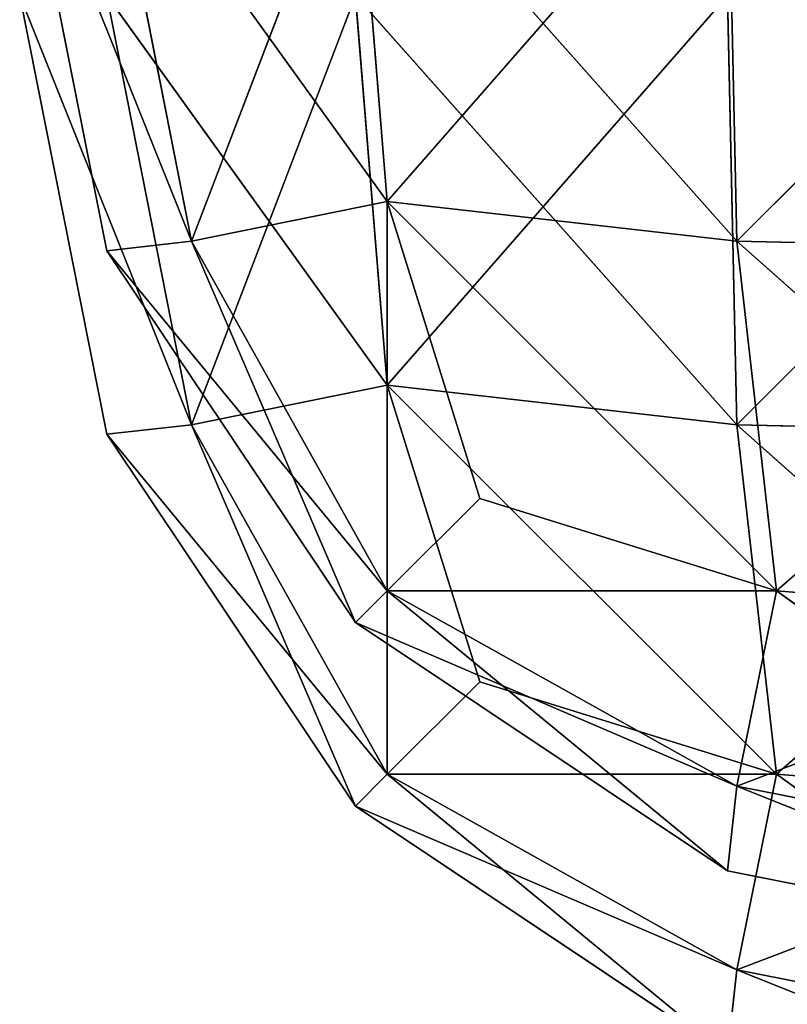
# Model space of a CAD drawing. Extents: x -0.5 to 26.9, y -0.4 to 1.1.
# Tile 4 of 111: x -0.45518 to -0.45192, y -0.33094 to -0.32677. Entities that reach past the tile are written whole.
import ezdxf

# ---------------------------------------------------------------- set-up
doc = ezdxf.new("R2010")
doc.units = 0
doc.layers.get('0').update_dxf_attribs({"color": 13, "linetype": 'CONTINUOUS'})

# ---------------------------------------------------------------- blocks, each defined once
blk = doc.blocks.new('GROUP3_1')
for p, q in [((-0.454807, -0.3277501, 0.7003501), (-0.4551767, -0.3258911, 0.7003501)), ((-0.4551767, -0.3258911, 0.7003501), (-0.4544481, -0.3277101, 0.6985312)), ((-0.454807, -0.3277501, 1.8214167), (-0.4551767, -0.3258911, 1.8214167)), ((-0.4551767, -0.3258911, 1.8214167), (-0.4544481, -0.3277101, 1.8232356)), ((-0.4544481, -0.3277101, 0.6985312), (-0.454807, -0.3258911, 0.6984912)), ((-0.454807, -0.3258911, 1.8232755), (-0.4536192, -0.3275417, 1.8247169)), ((-0.454807, -0.3258911, 1.8232755), (-0.4544481, -0.3277101, 1.8232356)), ((-0.4537539, -0.3258911, 0.6969152), (-0.4544481, -0.3277101, 0.6985312)), ((-0.4536192, -0.3275417, 0.6970499), (-0.4537539, -0.3258911, 0.6969152)), ((-0.4536192, -0.3275417, 1.8247169), (-0.4537539, -0.3258911, 1.8248516)), ((-0.4537539, -0.3258911, 1.8248516), (-0.452138, -0.3277101, 1.8255457)), ((-0.452178, -0.3258911, 0.6958622), (-0.4536192, -0.3275417, 0.6970499)), ((-0.452178, -0.3258911, 0.6958622), (-0.452138, -0.3277101, 0.696221)), ((-0.452178, -0.3258911, 1.8259046), (-0.452138, -0.3277101, 1.8255457)), ((-0.450319, -0.3258911, 1.8262744), (-0.452138, -0.3277101, 1.8255457)), ((-0.4544481, -0.3277101, 0.6985312), (-0.4536192, -0.3275417, 0.6970499)), ((-0.4544481, -0.3277101, 1.8232356), (-0.4536192, -0.3275417, 1.8247169)), ((-0.4536192, -0.3275417, 0.6970499), (-0.4536192, -0.3291913, 0.6986996)), ((-0.4536192, -0.3275417, 0.6970499), (-0.4532277, -0.3287999, 0.6974414)), ((-0.452138, -0.3277101, 0.696221), (-0.4536192, -0.3275417, 0.6970499)), ((-0.452138, -0.3277101, 1.8255457), (-0.4536192, -0.3275417, 1.8247169)), ((-0.4536192, -0.3275417, 1.8247169), (-0.4519695, -0.3291913, 1.8247169)), ((-0.4536192, -0.3275417, 1.8247169), (-0.4532277, -0.3287999, 1.8243255)), ((-0.4519695, -0.3291913, 0.6970499), (-0.4536192, -0.3275417, 0.6970499)), ((-0.4536192, -0.3291913, 1.8230672), (-0.4536192, -0.3275417, 1.8247169)), ((-0.454807, -0.3277501, 0.7003501), (-0.4544481, -0.3277101, 0.6985312)), ((-0.4544481, -0.3277101, 1.8232356), (-0.454807, -0.3277501, 1.8214167)), ((-0.4536192, -0.3291913, 0.6986996), (-0.4544481, -0.3277101, 0.6985312)), ((-0.4537539, -0.3293261, 1.8214167), (-0.4544481, -0.3277101, 1.8232356)), ((-0.4536192, -0.3291913, 1.8230672), (-0.4544481, -0.3277101, 1.8232356)), ((-0.452138, -0.3277101, 0.696221), (-0.450319, -0.3277501, 0.6958622)), ((-0.450319, -0.3293261, 0.6969152), (-0.452138, -0.3277101, 0.696221)), ((-0.4519695, -0.3291913, 0.6970499), (-0.452138, -0.3277101, 0.696221)), ((-0.4519695, -0.3291913, 1.8247169), (-0.452138, -0.3277101, 1.8255457)), ((-0.452138, -0.3277101, 1.8255457), (-0.450319, -0.3277501, 1.8259046)), ((-0.4537539, -0.3293261, 0.7003501), (-0.454807, -0.3277501, 0.7003501)), ((-0.454807, -0.3277501, 0.7003501), (-0.4536192, -0.3291913, 0.6986996)), ((-0.454807, -0.3277501, 1.8214167), (-0.4537539, -0.3293261, 1.8214167)), ((-0.454807, -0.3277501, 1.8214167), (-0.454807, -0.3277501, 0.7003501)), ((-0.450319, -0.3277501, 1.8259046), (-0.4519695, -0.3291913, 1.8247169)), ((-0.4532277, -0.3287999, 0.6974414), (-0.4536192, -0.3291913, 0.6986996)), ((-0.4532277, -0.3287999, 1.8243255), (-0.4536192, -0.3291913, 1.8230672)), ((-0.4532277, -0.3287999, 0.6974414), (-0.4519695, -0.3291913, 0.6970499)), ((-0.4532277, -0.3287999, 1.8243255), (-0.4519695, -0.3291913, 1.8247169)), ((-0.4536192, -0.3291913, 0.6986996), (-0.4537539, -0.3293261, 0.7003501)), ((-0.4537539, -0.3293261, 1.8214167), (-0.4536192, -0.3291913, 1.8230672)), ((-0.452138, -0.3300202, 0.6985312), (-0.4536192, -0.3291913, 0.6986996)), ((-0.4536192, -0.3291913, 0.6986996), (-0.4519695, -0.3291913, 0.6970499)), ((-0.4536192, -0.3291913, 1.8230672), (-0.452138, -0.3300202, 1.8232356)), ((-0.4519695, -0.3291913, 1.8247169), (-0.4536192, -0.3291913, 1.8230672)), ((-0.452178, -0.3303791, 1.8214167), (-0.4536192, -0.3291913, 1.8230672)), ((-0.4519695, -0.3291913, 0.6970499), (-0.452138, -0.3300202, 0.6985312)), ((-0.452138, -0.3300202, 1.8232356), (-0.4519695, -0.3291913, 1.8247169)), ((-0.450319, -0.3293261, 0.6969152), (-0.4519695, -0.3291913, 0.6970499)), ((-0.450319, -0.3303791, 0.6984912), (-0.4519695, -0.3291913, 0.6970499)), ((-0.450319, -0.3293261, 1.8248516), (-0.4519695, -0.3291913, 1.8247169)), ((-0.452178, -0.3303791, 0.7003501), (-0.4537539, -0.3293261, 0.7003501)), ((-0.4537539, -0.3293261, 0.7003501), (-0.452138, -0.3300202, 0.6985312)), ((-0.452178, -0.3303791, 1.8214167), (-0.4537539, -0.3293261, 1.8214167)), ((-0.4537539, -0.3293261, 1.8214167), (-0.4537539, -0.3293261, 0.7003501)), ((-0.450319, -0.3293261, 1.8248516), (-0.452138, -0.3300202, 1.8232356)), ((-0.452138, -0.3300202, 0.6985312), (-0.452178, -0.3303791, 0.7003501)), ((-0.452178, -0.3303791, 1.8214167), (-0.452138, -0.3300202, 1.8232356)), ((-0.452138, -0.3300202, 0.6985312), (-0.450319, -0.3303791, 0.6984912)), ((-0.450319, -0.3307489, 0.7003501), (-0.452138, -0.3300202, 0.6985312)), ((-0.452138, -0.3300202, 1.8232356), (-0.450319, -0.3303791, 1.8232755)), ((-0.450319, -0.3307489, 1.8214167), (-0.452138, -0.3300202, 1.8232356)), ((-0.450319, -0.3307489, 0.7003501), (-0.452178, -0.3303791, 0.7003501)), ((-0.452178, -0.3303791, 0.7003501), (-0.452178, -0.3303791, 1.8214167)), ((-0.452178, -0.3303791, 1.8214167), (-0.450319, -0.3307489, 1.8214167))]:
    blk.add_line(p, q)
at = {"color": 7}
mesh = blk.add_polyface(dxfattribs=at)
corners = [(-0.4551767, -0.3258911, 0.7003501), (-0.4544481, -0.3277101, 0.6985312), (-0.454807, -0.3277501, 0.7003501)]
mesh.append_faces([[corners[k] for k in face] for face in [(0, 1, 2)]], dxfattribs={"color": 7})
mesh = blk.add_polyface(dxfattribs=at)
corners = [(-0.454807, -0.3258911, 0.6984912), (-0.4544481, -0.3277101, 0.6985312), (-0.4551767, -0.3258911, 0.7003501)]
mesh.append_faces([[corners[k] for k in face] for face in [(0, 1, 2)]], dxfattribs={"color": 7})
mesh = blk.add_polyface(dxfattribs=at)
corners = [(-0.4551767, -0.3258911, 1.8214167), (-0.454807, -0.3277501, 0.7003501), (-0.454807, -0.3277501, 1.8214167), (-0.4551767, -0.3258911, 0.7003501)]
mesh.append_faces([[corners[k] for k in face] for face in [(0, 1, 2), (1, 0, 3)]], dxfattribs={"vtx0": -1, "color": 7})
mesh = blk.add_polyface(dxfattribs=at)
corners = [(-0.4551767, -0.3258911, 1.8214167), (-0.4544481, -0.3277101, 1.8232356), (-0.454807, -0.3258911, 1.8232755)]
mesh.append_faces([[corners[k] for k in face] for face in [(0, 1, 2)]], dxfattribs={"color": 7})
mesh = blk.add_polyface(dxfattribs=at)
corners = [(-0.4551767, -0.3258911, 1.8214167), (-0.454807, -0.3277501, 1.8214167), (-0.4544481, -0.3277101, 1.8232356)]
mesh.append_faces([[corners[k] for k in face] for face in [(0, 1, 2)]], dxfattribs={"color": 7})
mesh = blk.add_polyface(dxfattribs=at)
corners = [(-0.4537539, -0.3258911, 0.6969152), (-0.4544481, -0.3277101, 0.6985312), (-0.454807, -0.3258911, 0.6984912)]
mesh.append_faces([[corners[k] for k in face] for face in [(0, 1, 2)]], dxfattribs={"color": 7})
mesh = blk.add_polyface(dxfattribs=at)
corners = [(-0.454807, -0.3258911, 1.8232755), (-0.4536192, -0.3275417, 1.8247169), (-0.4537539, -0.3258911, 1.8248516)]
mesh.append_faces([[corners[k] for k in face] for face in [(0, 1, 2)]], dxfattribs={"color": 7})
mesh = blk.add_polyface(dxfattribs=at)
corners = [(-0.454807, -0.3258911, 1.8232755), (-0.4544481, -0.3277101, 1.8232356), (-0.4536192, -0.3275417, 1.8247169)]
mesh.append_faces([[corners[k] for k in face] for face in [(0, 1, 2)]], dxfattribs={"color": 7})
mesh = blk.add_polyface(dxfattribs=at)
corners = [(-0.4537539, -0.3258911, 0.6969152), (-0.4536192, -0.3275417, 0.6970499), (-0.4544481, -0.3277101, 0.6985312)]
mesh.append_faces([[corners[k] for k in face] for face in [(0, 1, 2)]], dxfattribs={"color": 7})
mesh = blk.add_polyface(dxfattribs=at)
corners = [(-0.452178, -0.3258911, 0.6958622), (-0.4536192, -0.3275417, 0.6970499), (-0.4537539, -0.3258911, 0.6969152)]
mesh.append_faces([[corners[k] for k in face] for face in [(0, 1, 2)]], dxfattribs={"color": 7})
mesh = blk.add_polyface(dxfattribs=at)
corners = [(-0.452138, -0.3277101, 1.8255457), (-0.452178, -0.3258911, 1.8259046), (-0.4537539, -0.3258911, 1.8248516)]
mesh.append_faces([[corners[k] for k in face] for face in [(0, 1, 2)]], dxfattribs={"color": 7})
mesh = blk.add_polyface(dxfattribs=at)
corners = [(-0.452138, -0.3277101, 1.8255457), (-0.4537539, -0.3258911, 1.8248516), (-0.4536192, -0.3275417, 1.8247169)]
mesh.append_faces([[corners[k] for k in face] for face in [(0, 1, 2)]], dxfattribs={"color": 7})
mesh = blk.add_polyface(dxfattribs=at)
corners = [(-0.452138, -0.3277101, 0.696221), (-0.4536192, -0.3275417, 0.6970499), (-0.452178, -0.3258911, 0.6958622)]
mesh.append_faces([[corners[k] for k in face] for face in [(0, 1, 2)]], dxfattribs={"color": 7})
mesh = blk.add_polyface(dxfattribs=at)
corners = [(-0.450319, -0.3258911, 0.6954924), (-0.452138, -0.3277101, 0.696221), (-0.452178, -0.3258911, 0.6958622), (-0.450319, -0.3277501, 0.6958622)]
mesh.append_faces([[corners[k] for k in face] for face in [(0, 1, 2), (1, 0, 3)]], dxfattribs={"vtx0": -1, "color": 7})
mesh = blk.add_polyface(dxfattribs=at)
corners = [(-0.450319, -0.3258911, 1.8262744), (-0.452178, -0.3258911, 1.8259046), (-0.452138, -0.3277101, 1.8255457)]
mesh.append_faces([[corners[k] for k in face] for face in [(0, 1, 2)]], dxfattribs={"color": 7})
mesh = blk.add_polyface(dxfattribs=at)
corners = [(-0.450319, -0.3258911, 1.8262744), (-0.452138, -0.3277101, 1.8255457), (-0.450319, -0.3277501, 1.8259046)]
mesh.append_faces([[corners[k] for k in face] for face in [(0, 1, 2)]], dxfattribs={"color": 7})
mesh = blk.add_polyface(dxfattribs=at)
corners = [(-0.4536192, -0.3275417, 0.6970499), (-0.4536192, -0.3291913, 0.6986996), (-0.4544481, -0.3277101, 0.6985312)]
mesh.append_faces([[corners[k] for k in face] for face in [(0, 1, 2)]], dxfattribs={"color": 7})
mesh = blk.add_polyface(dxfattribs=at)
corners = [(-0.4536192, -0.3275417, 1.8247169), (-0.4544481, -0.3277101, 1.8232356), (-0.4536192, -0.3291913, 1.8230672)]
mesh.append_faces([[corners[k] for k in face] for face in [(0, 1, 2)]], dxfattribs={"color": 7})
mesh = blk.add_polyface(dxfattribs=at)
corners = [(-0.4536192, -0.3275417, 0.6970499), (-0.4532277, -0.3287999, 0.6974414), (-0.4536192, -0.3291913, 0.6986996)]
mesh.append_faces([[corners[k] for k in face] for face in [(0, 1, 2)]], dxfattribs={"color": 7})
mesh = blk.add_polyface(dxfattribs=at)
corners = [(-0.4519695, -0.3291913, 1.8247169), (-0.452138, -0.3277101, 1.8255457), (-0.4536192, -0.3275417, 1.8247169)]
mesh.append_faces([[corners[k] for k in face] for face in [(0, 1, 2)]], dxfattribs={"color": 7})
mesh = blk.add_polyface(dxfattribs=at)
corners = [(-0.4519695, -0.3291913, 1.8247169), (-0.4536192, -0.3275417, 1.8247169), (-0.4532277, -0.3287999, 1.8243255)]
mesh.append_faces([[corners[k] for k in face] for face in [(0, 1, 2)]], dxfattribs={"color": 7})
mesh = blk.add_polyface(dxfattribs=at)
corners = [(-0.4519695, -0.3291913, 0.6970499), (-0.4536192, -0.3275417, 0.6970499), (-0.452138, -0.3277101, 0.696221)]
mesh.append_faces([[corners[k] for k in face] for face in [(0, 1, 2)]], dxfattribs={"color": 7})
mesh = blk.add_polyface(dxfattribs=at)
corners = [(-0.4519695, -0.3291913, 0.6970499), (-0.4532277, -0.3287999, 0.6974414), (-0.4536192, -0.3275417, 0.6970499)]
mesh.append_faces([[corners[k] for k in face] for face in [(0, 1, 2)]], dxfattribs={"color": 7})
mesh = blk.add_polyface(dxfattribs=at)
corners = [(-0.4536192, -0.3275417, 1.8247169), (-0.4536192, -0.3291913, 1.8230672), (-0.4532277, -0.3287999, 1.8243255)]
mesh.append_faces([[corners[k] for k in face] for face in [(0, 1, 2)]], dxfattribs={"color": 7})
mesh = blk.add_polyface(dxfattribs=at)
corners = [(-0.4544481, -0.3277101, 0.6985312), (-0.4536192, -0.3291913, 0.6986996), (-0.454807, -0.3277501, 0.7003501)]
mesh.append_faces([[corners[k] for k in face] for face in [(0, 1, 2)]], dxfattribs={"color": 7})
mesh = blk.add_polyface(dxfattribs=at)
corners = [(-0.4544481, -0.3277101, 1.8232356), (-0.454807, -0.3277501, 1.8214167), (-0.4537539, -0.3293261, 1.8214167)]
mesh.append_faces([[corners[k] for k in face] for face in [(0, 1, 2)]], dxfattribs={"color": 7})
mesh = blk.add_polyface(dxfattribs=at)
corners = [(-0.4544481, -0.3277101, 1.8232356), (-0.4537539, -0.3293261, 1.8214167), (-0.4536192, -0.3291913, 1.8230672)]
mesh.append_faces([[corners[k] for k in face] for face in [(0, 1, 2)]], dxfattribs={"color": 7})
mesh = blk.add_polyface(dxfattribs=at)
corners = [(-0.450319, -0.3293261, 0.6969152), (-0.452138, -0.3277101, 0.696221), (-0.450319, -0.3277501, 0.6958622)]
mesh.append_faces([[corners[k] for k in face] for face in [(0, 1, 2)]], dxfattribs={"color": 7})
mesh = blk.add_polyface(dxfattribs=at)
corners = [(-0.450319, -0.3293261, 0.6969152), (-0.4519695, -0.3291913, 0.6970499), (-0.452138, -0.3277101, 0.696221)]
mesh.append_faces([[corners[k] for k in face] for face in [(0, 1, 2)]], dxfattribs={"color": 7})
mesh = blk.add_polyface(dxfattribs=at)
corners = [(-0.450319, -0.3277501, 1.8259046), (-0.452138, -0.3277101, 1.8255457), (-0.4519695, -0.3291913, 1.8247169)]
mesh.append_faces([[corners[k] for k in face] for face in [(0, 1, 2)]], dxfattribs={"color": 7})
mesh = blk.add_polyface(dxfattribs=at)
corners = [(-0.454807, -0.3277501, 0.7003501), (-0.4536192, -0.3291913, 0.6986996), (-0.4537539, -0.3293261, 0.7003501)]
mesh.append_faces([[corners[k] for k in face] for face in [(0, 1, 2)]], dxfattribs={"color": 7})
mesh = blk.add_polyface(dxfattribs=at)
corners = [(-0.454807, -0.3277501, 1.8214167), (-0.4537539, -0.3293261, 0.7003501), (-0.4537539, -0.3293261, 1.8214167), (-0.454807, -0.3277501, 0.7003501)]
mesh.append_faces([[corners[k] for k in face] for face in [(0, 1, 2), (1, 0, 3)]], dxfattribs={"vtx0": -1, "color": 7})
mesh = blk.add_polyface(dxfattribs=at)
corners = [(-0.450319, -0.3277501, 1.8259046), (-0.4519695, -0.3291913, 1.8247169), (-0.450319, -0.3293261, 1.8248516)]
mesh.append_faces([[corners[k] for k in face] for face in [(0, 1, 2)]], dxfattribs={"color": 7})
mesh = blk.add_polyface(dxfattribs=at)
corners = [(-0.4536192, -0.3291913, 0.6986996), (-0.4532277, -0.3287999, 0.6974414), (-0.4519695, -0.3291913, 0.6970499)]
mesh.append_faces([[corners[k] for k in face] for face in [(0, 1, 2)]], dxfattribs={"color": 7})
mesh = blk.add_polyface(dxfattribs=at)
corners = [(-0.4519695, -0.3291913, 1.8247169), (-0.4532277, -0.3287999, 1.8243255), (-0.4536192, -0.3291913, 1.8230672)]
mesh.append_faces([[corners[k] for k in face] for face in [(0, 1, 2)]], dxfattribs={"color": 7})
mesh = blk.add_polyface(dxfattribs=at)
corners = [(-0.4537539, -0.3293261, 0.7003501), (-0.4536192, -0.3291913, 0.6986996), (-0.452138, -0.3300202, 0.6985312)]
mesh.append_faces([[corners[k] for k in face] for face in [(0, 1, 2)]], dxfattribs={"color": 7})
mesh = blk.add_polyface(dxfattribs=at)
corners = [(-0.4536192, -0.3291913, 1.8230672), (-0.4537539, -0.3293261, 1.8214167), (-0.452178, -0.3303791, 1.8214167)]
mesh.append_faces([[corners[k] for k in face] for face in [(0, 1, 2)]], dxfattribs={"color": 7})
mesh = blk.add_polyface(dxfattribs=at)
corners = [(-0.4536192, -0.3291913, 0.6986996), (-0.4519695, -0.3291913, 0.6970499), (-0.452138, -0.3300202, 0.6985312)]
mesh.append_faces([[corners[k] for k in face] for face in [(0, 1, 2)]], dxfattribs={"color": 7})
mesh = blk.add_polyface(dxfattribs=at)
corners = [(-0.4519695, -0.3291913, 1.8247169), (-0.4536192, -0.3291913, 1.8230672), (-0.452138, -0.3300202, 1.8232356)]
mesh.append_faces([[corners[k] for k in face] for face in [(0, 1, 2)]], dxfattribs={"color": 7})
mesh = blk.add_polyface(dxfattribs=at)
corners = [(-0.452138, -0.3300202, 1.8232356), (-0.4536192, -0.3291913, 1.8230672), (-0.452178, -0.3303791, 1.8214167)]
mesh.append_faces([[corners[k] for k in face] for face in [(0, 1, 2)]], dxfattribs={"color": 7})
mesh = blk.add_polyface(dxfattribs=at)
corners = [(-0.452138, -0.3300202, 0.6985312), (-0.4519695, -0.3291913, 0.6970499), (-0.450319, -0.3303791, 0.6984912)]
mesh.append_faces([[corners[k] for k in face] for face in [(0, 1, 2)]], dxfattribs={"color": 7})
mesh = blk.add_polyface(dxfattribs=at)
corners = [(-0.450319, -0.3293261, 1.8248516), (-0.4519695, -0.3291913, 1.8247169), (-0.452138, -0.3300202, 1.8232356)]
mesh.append_faces([[corners[k] for k in face] for face in [(0, 1, 2)]], dxfattribs={"color": 7})
mesh = blk.add_polyface(dxfattribs=at)
corners = [(-0.450319, -0.3303791, 0.6984912), (-0.4519695, -0.3291913, 0.6970499), (-0.450319, -0.3293261, 0.6969152)]
mesh.append_faces([[corners[k] for k in face] for face in [(0, 1, 2)]], dxfattribs={"color": 7})
mesh = blk.add_polyface(dxfattribs=at)
corners = [(-0.4537539, -0.3293261, 0.7003501), (-0.452138, -0.3300202, 0.6985312), (-0.452178, -0.3303791, 0.7003501)]
mesh.append_faces([[corners[k] for k in face] for face in [(0, 1, 2)]], dxfattribs={"color": 7})
mesh = blk.add_polyface(dxfattribs=at)
corners = [(-0.452178, -0.3303791, 1.8214167), (-0.4537539, -0.3293261, 0.7003501), (-0.452178, -0.3303791, 0.7003501), (-0.4537539, -0.3293261, 1.8214167)]
mesh.append_faces([[corners[k] for k in face] for face in [(0, 1, 2), (1, 0, 3)]], dxfattribs={"vtx0": -1, "color": 7})
mesh = blk.add_polyface(dxfattribs=at)
corners = [(-0.450319, -0.3293261, 1.8248516), (-0.452138, -0.3300202, 1.8232356), (-0.450319, -0.3303791, 1.8232755)]
mesh.append_faces([[corners[k] for k in face] for face in [(0, 1, 2)]], dxfattribs={"color": 7})
mesh = blk.add_polyface(dxfattribs=at)
corners = [(-0.452178, -0.3303791, 0.7003501), (-0.452138, -0.3300202, 0.6985312), (-0.450319, -0.3307489, 0.7003501)]
mesh.append_faces([[corners[k] for k in face] for face in [(0, 1, 2)]], dxfattribs={"color": 7})
mesh = blk.add_polyface(dxfattribs=at)
corners = [(-0.452138, -0.3300202, 1.8232356), (-0.452178, -0.3303791, 1.8214167), (-0.450319, -0.3307489, 1.8214167)]
mesh.append_faces([[corners[k] for k in face] for face in [(0, 1, 2)]], dxfattribs={"color": 7})
mesh = blk.add_polyface(dxfattribs=at)
corners = [(-0.450319, -0.3307489, 0.7003501), (-0.452138, -0.3300202, 0.6985312), (-0.450319, -0.3303791, 0.6984912)]
mesh.append_faces([[corners[k] for k in face] for face in [(0, 1, 2)]], dxfattribs={"color": 7})
mesh = blk.add_polyface(dxfattribs=at)
corners = [(-0.450319, -0.3303791, 1.8232755), (-0.452138, -0.3300202, 1.8232356), (-0.450319, -0.3307489, 1.8214167)]
mesh.append_faces([[corners[k] for k in face] for face in [(0, 1, 2)]], dxfattribs={"color": 7})
mesh = blk.add_polyface(dxfattribs=at)
corners = [(-0.450319, -0.3307489, 1.8214167), (-0.452178, -0.3303791, 0.7003501), (-0.450319, -0.3307489, 0.7003501), (-0.452178, -0.3303791, 1.8214167)]
mesh.append_faces([[corners[k] for k in face] for face in [(0, 1, 2), (1, 0, 3)]], dxfattribs={"vtx0": -1, "color": 7})
blk = doc.blocks.new('GROUP4_1')
for p, q in [((-0.4551767, -0.326669, 0.0347097), (-0.454807, -0.328528, 0.0347097)), ((-0.454807, -0.328528, 0.6779543), (-0.4551767, -0.326669, 0.6779543)), ((-0.4544481, -0.328488, 0.0328907), (-0.454807, -0.326669, 0.0328507)), ((-0.454807, -0.326669, 0.6798133), (-0.4536192, -0.3283196, 0.6812545)), ((-0.454807, -0.326669, 0.6798133), (-0.4544481, -0.328488, 0.6797732)), ((-0.4537539, -0.326669, 0.0312747), (-0.4544481, -0.328488, 0.0328907)), ((-0.4537539, -0.326669, 0.0312747), (-0.4536192, -0.3283196, 0.0314094)), ((-0.4536192, -0.3283196, 0.6812545), (-0.4537539, -0.326669, 0.6813892)), ((-0.4537539, -0.326669, 0.6813892), (-0.452138, -0.328488, 0.6820834)), ((-0.452178, -0.326669, 0.0302217), (-0.4536192, -0.3283196, 0.0314094)), ((-0.452178, -0.326669, 0.0302217), (-0.452138, -0.328488, 0.0305806)), ((-0.452138, -0.328488, 0.6820834), (-0.452178, -0.326669, 0.6824423)), ((-0.450319, -0.326669, 0.682812), (-0.452138, -0.328488, 0.6820834)), ((-0.4536192, -0.3283196, 0.0314094), (-0.4544481, -0.328488, 0.0328907)), ((-0.4536192, -0.3283196, 0.6812545), (-0.4544481, -0.328488, 0.6797732)), ((-0.452138, -0.328488, 0.0305806), (-0.4536192, -0.3283196, 0.0314094)), ((-0.4536192, -0.3299692, 0.6796048), (-0.4536192, -0.3283196, 0.6812545)), ((-0.4532277, -0.3295778, 0.680863), (-0.4536192, -0.3283196, 0.6812545)), ((-0.4519695, -0.3299692, 0.0314094), (-0.4536192, -0.3283196, 0.0314094)), ((-0.4532277, -0.3295778, 0.0318009), (-0.4536192, -0.3283196, 0.0314094)), ((-0.452138, -0.328488, 0.6820834), (-0.4536192, -0.3283196, 0.6812545)), ((-0.4536192, -0.3283196, 0.6812545), (-0.4519695, -0.3299692, 0.6812545)), ((-0.4536192, -0.3283196, 0.0314094), (-0.4536192, -0.3299692, 0.0330591)), ((-0.454807, -0.328528, 0.0347097), (-0.4544481, -0.328488, 0.0328907)), ((-0.4544481, -0.328488, 0.6797732), (-0.454807, -0.328528, 0.6779543)), ((-0.4544481, -0.328488, 0.0328907), (-0.4536192, -0.3299692, 0.0330591)), ((-0.4544481, -0.328488, 0.6797732), (-0.4536192, -0.3299692, 0.6796048)), ((-0.4537539, -0.330104, 0.6779543), (-0.4544481, -0.328488, 0.6797732)), ((-0.452138, -0.328488, 0.0305806), (-0.450319, -0.328528, 0.0302217)), ((-0.450319, -0.330104, 0.0312747), (-0.452138, -0.328488, 0.0305806)), ((-0.4519695, -0.3299692, 0.0314094), (-0.452138, -0.328488, 0.0305806)), ((-0.4519695, -0.3299692, 0.6812545), (-0.452138, -0.328488, 0.6820834)), ((-0.450319, -0.328528, 0.6824423), (-0.452138, -0.328488, 0.6820834)), ((-0.4537539, -0.330104, 0.0347097), (-0.454807, -0.328528, 0.0347097)), ((-0.454807, -0.328528, 0.0347097), (-0.4536192, -0.3299692, 0.0330591)), ((-0.454807, -0.328528, 0.0347097), (-0.454807, -0.328528, 0.6779543)), ((-0.4537539, -0.330104, 0.6779543), (-0.454807, -0.328528, 0.6779543)), ((-0.450319, -0.328528, 0.6824423), (-0.4519695, -0.3299692, 0.6812545)), ((-0.4536192, -0.3299692, 0.0330591), (-0.4532277, -0.3295778, 0.0318009)), ((-0.4536192, -0.3299692, 0.6796048), (-0.4532277, -0.3295778, 0.680863)), ((-0.4532277, -0.3295778, 0.0318009), (-0.4519695, -0.3299692, 0.0314094)), ((-0.4532277, -0.3295778, 0.680863), (-0.4519695, -0.3299692, 0.6812545)), ((-0.4536192, -0.3299692, 0.0330591), (-0.4537539, -0.330104, 0.0347097)), ((-0.4537539, -0.330104, 0.6779543), (-0.4536192, -0.3299692, 0.6796048)), ((-0.452138, -0.3307981, 0.0328907), (-0.4536192, -0.3299692, 0.0330591)), ((-0.4536192, -0.3299692, 0.0330591), (-0.4519695, -0.3299692, 0.0314094)), ((-0.4536192, -0.3299692, 0.6796048), (-0.452138, -0.3307981, 0.6797732)), ((-0.4519695, -0.3299692, 0.6812545), (-0.4536192, -0.3299692, 0.6796048)), ((-0.452178, -0.331157, 0.6779543), (-0.4536192, -0.3299692, 0.6796048)), ((-0.4519695, -0.3299692, 0.0314094), (-0.452138, -0.3307981, 0.0328907)), ((-0.452138, -0.3307981, 0.6797732), (-0.4519695, -0.3299692, 0.6812545)), ((-0.450319, -0.330104, 0.0312747), (-0.4519695, -0.3299692, 0.0314094)), ((-0.4519695, -0.3299692, 0.6812545), (-0.450319, -0.330104, 0.6813892)), ((-0.450319, -0.331157, 0.0328507), (-0.4519695, -0.3299692, 0.0314094)), ((-0.4537539, -0.330104, 0.0347097), (-0.4537539, -0.330104, 0.6779543)), ((-0.4537539, -0.330104, 0.0347097), (-0.452178, -0.331157, 0.0347097)), ((-0.452178, -0.331157, 0.6779543), (-0.4537539, -0.330104, 0.6779543)), ((-0.4537539, -0.330104, 0.0347097), (-0.452138, -0.3307981, 0.0328907)), ((-0.450319, -0.330104, 0.6813892), (-0.452138, -0.3307981, 0.6797732)), ((-0.452178, -0.331157, 0.0347097), (-0.452138, -0.3307981, 0.0328907)), ((-0.452178, -0.331157, 0.6779543), (-0.452138, -0.3307981, 0.6797732)), ((-0.452138, -0.3307981, 0.0328907), (-0.450319, -0.331157, 0.0328507)), ((-0.452138, -0.3307981, 0.6797732), (-0.450319, -0.331157, 0.6798133))]:
    blk.add_line(p, q)
at = {"color": 7}
mesh = blk.add_polyface(dxfattribs=at)
corners = [(-0.4551767, -0.326669, 0.6779543), (-0.454807, -0.328528, 0.0347097), (-0.454807, -0.328528, 0.6779543), (-0.4551767, -0.326669, 0.0347097)]
mesh.append_faces([[corners[k] for k in face] for face in [(0, 1, 2), (1, 0, 3)]], dxfattribs={"vtx0": -1, "color": 7})
mesh = blk.add_polyface(dxfattribs=at)
corners = [(-0.4551767, -0.326669, 0.0347097), (-0.4544481, -0.328488, 0.0328907), (-0.454807, -0.328528, 0.0347097), (-0.454807, -0.326669, 0.0328507)]
mesh.append_faces([[corners[k] for k in face] for face in [(0, 1, 2), (1, 0, 3)]], dxfattribs={"vtx0": -1, "color": 7})
mesh = blk.add_polyface(dxfattribs=at)
corners = [(-0.4544481, -0.328488, 0.6797732), (-0.4551767, -0.326669, 0.6779543), (-0.454807, -0.328528, 0.6779543), (-0.454807, -0.326669, 0.6798133)]
mesh.append_faces([[corners[k] for k in face] for face in [(0, 1, 2), (1, 0, 3)]], dxfattribs={"vtx0": -1, "color": 7})
mesh = blk.add_polyface(dxfattribs=at)
corners = [(-0.4537539, -0.326669, 0.0312747), (-0.4544481, -0.328488, 0.0328907), (-0.454807, -0.326669, 0.0328507)]
mesh.append_faces([[corners[k] for k in face] for face in [(0, 1, 2)]], dxfattribs={"color": 7})
mesh = blk.add_polyface(dxfattribs=at)
corners = [(-0.454807, -0.326669, 0.6798133), (-0.4536192, -0.3283196, 0.6812545), (-0.4537539, -0.326669, 0.6813892)]
mesh.append_faces([[corners[k] for k in face] for face in [(0, 1, 2)]], dxfattribs={"color": 7})
mesh = blk.add_polyface(dxfattribs=at)
corners = [(-0.454807, -0.326669, 0.6798133), (-0.4544481, -0.328488, 0.6797732), (-0.4536192, -0.3283196, 0.6812545)]
mesh.append_faces([[corners[k] for k in face] for face in [(0, 1, 2)]], dxfattribs={"color": 7})
mesh = blk.add_polyface(dxfattribs=at)
corners = [(-0.4537539, -0.326669, 0.0312747), (-0.4536192, -0.3283196, 0.0314094), (-0.4544481, -0.328488, 0.0328907)]
mesh.append_faces([[corners[k] for k in face] for face in [(0, 1, 2)]], dxfattribs={"color": 7})
mesh = blk.add_polyface(dxfattribs=at)
corners = [(-0.452178, -0.326669, 0.0302217), (-0.4536192, -0.3283196, 0.0314094), (-0.4537539, -0.326669, 0.0312747)]
mesh.append_faces([[corners[k] for k in face] for face in [(0, 1, 2)]], dxfattribs={"color": 7})
mesh = blk.add_polyface(dxfattribs=at)
corners = [(-0.452138, -0.328488, 0.6820834), (-0.452178, -0.326669, 0.6824423), (-0.4537539, -0.326669, 0.6813892)]
mesh.append_faces([[corners[k] for k in face] for face in [(0, 1, 2)]], dxfattribs={"color": 7})
mesh = blk.add_polyface(dxfattribs=at)
corners = [(-0.452138, -0.328488, 0.6820834), (-0.4537539, -0.326669, 0.6813892), (-0.4536192, -0.3283196, 0.6812545)]
mesh.append_faces([[corners[k] for k in face] for face in [(0, 1, 2)]], dxfattribs={"color": 7})
mesh = blk.add_polyface(dxfattribs=at)
corners = [(-0.452138, -0.328488, 0.0305806), (-0.4536192, -0.3283196, 0.0314094), (-0.452178, -0.326669, 0.0302217)]
mesh.append_faces([[corners[k] for k in face] for face in [(0, 1, 2)]], dxfattribs={"color": 7})
mesh = blk.add_polyface(dxfattribs=at)
corners = [(-0.450319, -0.326669, 0.682812), (-0.452178, -0.326669, 0.6824423), (-0.452138, -0.328488, 0.6820834)]
mesh.append_faces([[corners[k] for k in face] for face in [(0, 1, 2)]], dxfattribs={"color": 7})
mesh = blk.add_polyface(dxfattribs=at)
corners = [(-0.450319, -0.326669, 0.0298519), (-0.452138, -0.328488, 0.0305806), (-0.452178, -0.326669, 0.0302217), (-0.450319, -0.328528, 0.0302217)]
mesh.append_faces([[corners[k] for k in face] for face in [(0, 1, 2), (1, 0, 3)]], dxfattribs={"vtx0": -1, "color": 7})
mesh = blk.add_polyface(dxfattribs=at)
corners = [(-0.450319, -0.326669, 0.682812), (-0.452138, -0.328488, 0.6820834), (-0.450319, -0.328528, 0.6824423)]
mesh.append_faces([[corners[k] for k in face] for face in [(0, 1, 2)]], dxfattribs={"color": 7})
mesh = blk.add_polyface(dxfattribs=at)
corners = [(-0.4536192, -0.3283196, 0.6812545), (-0.4544481, -0.328488, 0.6797732), (-0.4536192, -0.3299692, 0.6796048)]
mesh.append_faces([[corners[k] for k in face] for face in [(0, 1, 2)]], dxfattribs={"color": 7})
mesh = blk.add_polyface(dxfattribs=at)
corners = [(-0.4536192, -0.3283196, 0.0314094), (-0.4536192, -0.3299692, 0.0330591), (-0.4544481, -0.328488, 0.0328907)]
mesh.append_faces([[corners[k] for k in face] for face in [(0, 1, 2)]], dxfattribs={"color": 7})
mesh = blk.add_polyface(dxfattribs=at)
corners = [(-0.4536192, -0.3283196, 0.6812545), (-0.4536192, -0.3299692, 0.6796048), (-0.4532277, -0.3295778, 0.680863)]
mesh.append_faces([[corners[k] for k in face] for face in [(0, 1, 2)]], dxfattribs={"color": 7})
mesh = blk.add_polyface(dxfattribs=at)
corners = [(-0.4519695, -0.3299692, 0.0314094), (-0.4536192, -0.3283196, 0.0314094), (-0.452138, -0.328488, 0.0305806)]
mesh.append_faces([[corners[k] for k in face] for face in [(0, 1, 2)]], dxfattribs={"color": 7})
mesh = blk.add_polyface(dxfattribs=at)
corners = [(-0.4519695, -0.3299692, 0.0314094), (-0.4532277, -0.3295778, 0.0318009), (-0.4536192, -0.3283196, 0.0314094)]
mesh.append_faces([[corners[k] for k in face] for face in [(0, 1, 2)]], dxfattribs={"color": 7})
mesh = blk.add_polyface(dxfattribs=at)
corners = [(-0.4519695, -0.3299692, 0.6812545), (-0.452138, -0.328488, 0.6820834), (-0.4536192, -0.3283196, 0.6812545)]
mesh.append_faces([[corners[k] for k in face] for face in [(0, 1, 2)]], dxfattribs={"color": 7})
mesh = blk.add_polyface(dxfattribs=at)
corners = [(-0.4519695, -0.3299692, 0.6812545), (-0.4536192, -0.3283196, 0.6812545), (-0.4532277, -0.3295778, 0.680863)]
mesh.append_faces([[corners[k] for k in face] for face in [(0, 1, 2)]], dxfattribs={"color": 7})
mesh = blk.add_polyface(dxfattribs=at)
corners = [(-0.4536192, -0.3283196, 0.0314094), (-0.4532277, -0.3295778, 0.0318009), (-0.4536192, -0.3299692, 0.0330591)]
mesh.append_faces([[corners[k] for k in face] for face in [(0, 1, 2)]], dxfattribs={"color": 7})
mesh = blk.add_polyface(dxfattribs=at)
corners = [(-0.4544481, -0.328488, 0.0328907), (-0.4536192, -0.3299692, 0.0330591), (-0.454807, -0.328528, 0.0347097)]
mesh.append_faces([[corners[k] for k in face] for face in [(0, 1, 2)]], dxfattribs={"color": 7})
mesh = blk.add_polyface(dxfattribs=at)
corners = [(-0.4544481, -0.328488, 0.6797732), (-0.454807, -0.328528, 0.6779543), (-0.4537539, -0.330104, 0.6779543)]
mesh.append_faces([[corners[k] for k in face] for face in [(0, 1, 2)]], dxfattribs={"color": 7})
mesh = blk.add_polyface(dxfattribs=at)
corners = [(-0.4544481, -0.328488, 0.6797732), (-0.4537539, -0.330104, 0.6779543), (-0.4536192, -0.3299692, 0.6796048)]
mesh.append_faces([[corners[k] for k in face] for face in [(0, 1, 2)]], dxfattribs={"color": 7})
mesh = blk.add_polyface(dxfattribs=at)
corners = [(-0.450319, -0.330104, 0.0312747), (-0.452138, -0.328488, 0.0305806), (-0.450319, -0.328528, 0.0302217)]
mesh.append_faces([[corners[k] for k in face] for face in [(0, 1, 2)]], dxfattribs={"color": 7})
mesh = blk.add_polyface(dxfattribs=at)
corners = [(-0.450319, -0.330104, 0.0312747), (-0.4519695, -0.3299692, 0.0314094), (-0.452138, -0.328488, 0.0305806)]
mesh.append_faces([[corners[k] for k in face] for face in [(0, 1, 2)]], dxfattribs={"color": 7})
mesh = blk.add_polyface(dxfattribs=at)
corners = [(-0.450319, -0.328528, 0.6824423), (-0.452138, -0.328488, 0.6820834), (-0.4519695, -0.3299692, 0.6812545)]
mesh.append_faces([[corners[k] for k in face] for face in [(0, 1, 2)]], dxfattribs={"color": 7})
mesh = blk.add_polyface(dxfattribs=at)
corners = [(-0.454807, -0.328528, 0.0347097), (-0.4536192, -0.3299692, 0.0330591), (-0.4537539, -0.330104, 0.0347097)]
mesh.append_faces([[corners[k] for k in face] for face in [(0, 1, 2)]], dxfattribs={"color": 7})
mesh = blk.add_polyface(dxfattribs=at)
corners = [(-0.454807, -0.328528, 0.6779543), (-0.4537539, -0.330104, 0.0347097), (-0.4537539, -0.330104, 0.6779543), (-0.454807, -0.328528, 0.0347097)]
mesh.append_faces([[corners[k] for k in face] for face in [(0, 1, 2), (1, 0, 3)]], dxfattribs={"vtx0": -1, "color": 7})
mesh = blk.add_polyface(dxfattribs=at)
corners = [(-0.450319, -0.328528, 0.6824423), (-0.4519695, -0.3299692, 0.6812545), (-0.450319, -0.330104, 0.6813892)]
mesh.append_faces([[corners[k] for k in face] for face in [(0, 1, 2)]], dxfattribs={"color": 7})
mesh = blk.add_polyface(dxfattribs=at)
corners = [(-0.4536192, -0.3299692, 0.0330591), (-0.4532277, -0.3295778, 0.0318009), (-0.4519695, -0.3299692, 0.0314094)]
mesh.append_faces([[corners[k] for k in face] for face in [(0, 1, 2)]], dxfattribs={"color": 7})
mesh = blk.add_polyface(dxfattribs=at)
corners = [(-0.4519695, -0.3299692, 0.6812545), (-0.4532277, -0.3295778, 0.680863), (-0.4536192, -0.3299692, 0.6796048)]
mesh.append_faces([[corners[k] for k in face] for face in [(0, 1, 2)]], dxfattribs={"color": 7})
mesh = blk.add_polyface(dxfattribs=at)
corners = [(-0.4536192, -0.3299692, 0.6796048), (-0.4537539, -0.330104, 0.6779543), (-0.452178, -0.331157, 0.6779543)]
mesh.append_faces([[corners[k] for k in face] for face in [(0, 1, 2)]], dxfattribs={"color": 7})
mesh = blk.add_polyface(dxfattribs=at)
corners = [(-0.4537539, -0.330104, 0.0347097), (-0.4536192, -0.3299692, 0.0330591), (-0.452138, -0.3307981, 0.0328907)]
mesh.append_faces([[corners[k] for k in face] for face in [(0, 1, 2)]], dxfattribs={"color": 7})
mesh = blk.add_polyface(dxfattribs=at)
corners = [(-0.4536192, -0.3299692, 0.0330591), (-0.4519695, -0.3299692, 0.0314094), (-0.452138, -0.3307981, 0.0328907)]
mesh.append_faces([[corners[k] for k in face] for face in [(0, 1, 2)]], dxfattribs={"color": 7})
mesh = blk.add_polyface(dxfattribs=at)
corners = [(-0.4519695, -0.3299692, 0.6812545), (-0.4536192, -0.3299692, 0.6796048), (-0.452138, -0.3307981, 0.6797732)]
mesh.append_faces([[corners[k] for k in face] for face in [(0, 1, 2)]], dxfattribs={"color": 7})
mesh = blk.add_polyface(dxfattribs=at)
corners = [(-0.452138, -0.3307981, 0.6797732), (-0.4536192, -0.3299692, 0.6796048), (-0.452178, -0.331157, 0.6779543)]
mesh.append_faces([[corners[k] for k in face] for face in [(0, 1, 2)]], dxfattribs={"color": 7})
mesh = blk.add_polyface(dxfattribs=at)
corners = [(-0.450319, -0.330104, 0.6813892), (-0.4519695, -0.3299692, 0.6812545), (-0.452138, -0.3307981, 0.6797732)]
mesh.append_faces([[corners[k] for k in face] for face in [(0, 1, 2)]], dxfattribs={"color": 7})
mesh = blk.add_polyface(dxfattribs=at)
corners = [(-0.452138, -0.3307981, 0.0328907), (-0.4519695, -0.3299692, 0.0314094), (-0.450319, -0.331157, 0.0328507)]
mesh.append_faces([[corners[k] for k in face] for face in [(0, 1, 2)]], dxfattribs={"color": 7})
mesh = blk.add_polyface(dxfattribs=at)
corners = [(-0.450319, -0.331157, 0.0328507), (-0.4519695, -0.3299692, 0.0314094), (-0.450319, -0.330104, 0.0312747)]
mesh.append_faces([[corners[k] for k in face] for face in [(0, 1, 2)]], dxfattribs={"color": 7})
mesh = blk.add_polyface(dxfattribs=at)
corners = [(-0.452178, -0.331157, 0.6779543), (-0.4537539, -0.330104, 0.0347097), (-0.452178, -0.331157, 0.0347097), (-0.4537539, -0.330104, 0.6779543)]
mesh.append_faces([[corners[k] for k in face] for face in [(0, 1, 2), (1, 0, 3)]], dxfattribs={"vtx0": -1, "color": 7})
mesh = blk.add_polyface(dxfattribs=at)
corners = [(-0.4537539, -0.330104, 0.0347097), (-0.452138, -0.3307981, 0.0328907), (-0.452178, -0.331157, 0.0347097)]
mesh.append_faces([[corners[k] for k in face] for face in [(0, 1, 2)]], dxfattribs={"color": 7})
mesh = blk.add_polyface(dxfattribs=at)
corners = [(-0.450319, -0.330104, 0.6813892), (-0.452138, -0.3307981, 0.6797732), (-0.450319, -0.331157, 0.6798133)]
mesh.append_faces([[corners[k] for k in face] for face in [(0, 1, 2)]], dxfattribs={"color": 7})
mesh = blk.add_polyface(dxfattribs=at)
corners = [(-0.450319, -0.3315268, 0.0347097), (-0.452138, -0.3307981, 0.0328907), (-0.450319, -0.331157, 0.0328507), (-0.452178, -0.331157, 0.0347097)]
mesh.append_faces([[corners[k] for k in face] for face in [(0, 1, 2), (1, 0, 3)]], dxfattribs={"vtx0": -1, "color": 7})
mesh = blk.add_polyface(dxfattribs=at)
corners = [(-0.450319, -0.331157, 0.6798133), (-0.452178, -0.331157, 0.6779543), (-0.450319, -0.3315268, 0.6779543), (-0.452138, -0.3307981, 0.6797732)]
mesh.append_faces([[corners[k] for k in face] for face in [(0, 1, 2), (1, 0, 3)]], dxfattribs={"vtx0": -1, "color": 7})
blk = doc.blocks.new('GROUP0_1')
at = {"color": 7}
for name in ['GROUP3_1', 'GROUP4_1']:
    blk.add_blockref(name, (0, 0), dxfattribs=at)

msp = doc.modelspace()

# ---------------------------------------------------------------- block references
at = {"color": 7}
msp.add_blockref('GROUP0_1', (0, 0), dxfattribs=at)

doc.saveas('drawing.dxf')
